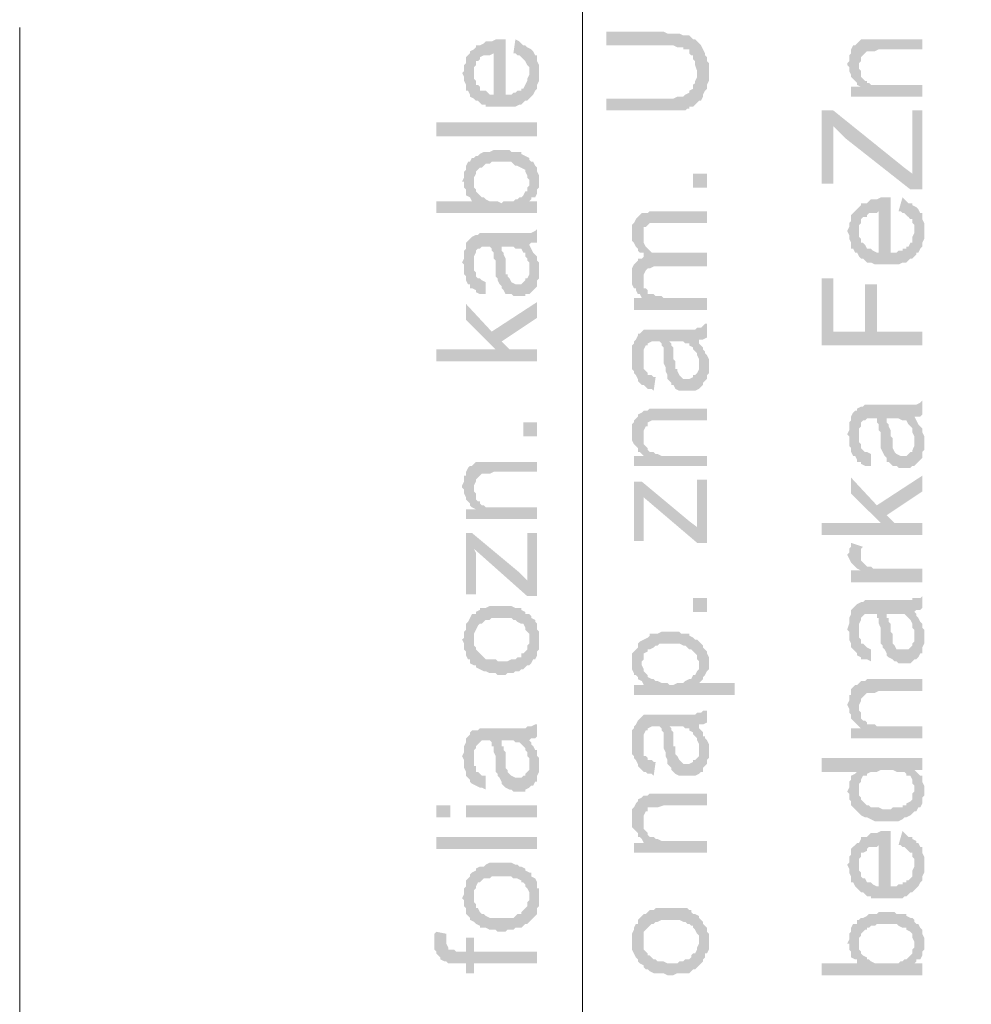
# Model space of a CAD drawing. Header units: inches. Extents: x -5286 to 1958, y -185 to 1019.
# Tile 51 of 62: x 1699 to 1753, y 260 to 316. Entities that reach past the tile are written whole.
import ezdxf

# ---------------------------------------------------------------- set-up
doc = ezdxf.new("R2010")
doc.units = ezdxf.units.IN
doc.header["$MEASUREMENT"] = 0
doc.layers.add('SCHEMAT', color=7, linetype='CONTINUOUS', lineweight=9)

msp = doc.modelspace()

# ---------------------------------------------------------------- hatches: boundary and pattern name
at = {"layer": 'SCHEMAT', "linetype": 'Continuous'}
for points in [[(1732.249, 315.039), (1732.249, 314.261), (1736.026, 314.261), (1736.249, 314.15), (1736.582, 314.15), (1736.582, 314.039), (1736.804, 314.039), (1736.915, 314.039), (1736.915, 313.928), (1736.915, 313.817), (1737.026, 313.706), (1737.137, 313.706), (1737.137, 313.483), (1737.249, 313.372), (1737.249, 313.15), (1737.36, 312.817), (1737.36, 311.039), (1737.471, 311.15), (1737.582, 311.15), (1737.693, 311.372), (1737.693, 311.483), (1737.804, 311.706), (1737.915, 311.817), (1737.915, 312.039), (1738.026, 312.261), (1738.026, 313.261), (1737.915, 313.372), (1737.915, 313.595), (1737.804, 313.706), (1737.804, 313.817), (1737.693, 314.039), (1737.582, 314.261), (1737.471, 314.372), (1737.36, 314.483), (1737.249, 314.595), (1737.137, 314.595), (1737.026, 314.706), (1736.915, 314.817), (1736.804, 314.817), (1736.582, 314.817), (1736.36, 314.928), (1735.693, 314.928), (1735.471, 315.039)], [(1724.137, 312.706), (1724.249, 312.483), (1724.249, 312.261), (1724.36, 312.039), (1724.36, 311.928), (1724.36, 311.706), (1724.471, 311.706), (1724.582, 311.483), (1724.582, 311.372), (1724.804, 311.261), (1724.804, 313.039), (1724.915, 313.15), (1724.915, 313.372), (1725.026, 313.372), (1725.137, 313.483), (1725.137, 313.595), (1725.36, 313.706), (1725.471, 313.706), (1725.582, 313.706), (1725.693, 313.706), (1725.915, 313.817), (1725.915, 311.483), (1726.026, 314.595), (1725.804, 314.483), (1725.471, 314.483), (1725.36, 314.372), (1725.137, 314.261), (1724.915, 314.261), (1724.915, 314.15), (1724.804, 314.039), (1724.582, 313.928), (1724.582, 313.817), (1724.471, 313.706), (1724.36, 313.595), (1724.36, 313.372), (1724.36, 313.261), (1724.249, 313.15), (1724.249, 312.817)], [(1724.804, 311.261), (1724.915, 311.15), (1725.026, 311.15), (1725.137, 311.039), (1725.249, 310.928), (1725.471, 310.928), (1725.471, 310.817), (1725.693, 310.817), (1727.026, 310.817), (1727.137, 310.817), (1727.36, 310.928), (1727.471, 310.928), (1727.582, 311.039), (1727.693, 311.15), (1727.804, 311.15), (1727.915, 311.261), (1727.915, 312.706), (1727.915, 312.595), (1727.804, 312.372), (1727.804, 312.261), (1727.693, 312.039), (1727.582, 311.817), (1727.471, 311.817), (1727.471, 311.706), (1727.249, 311.706), (1727.137, 311.595), (1727.026, 311.595), (1726.915, 311.483), (1726.582, 311.483), (1726.582, 314.595), (1726.36, 314.595), (1726.026, 314.595), (1725.915, 311.483), (1725.693, 311.483), (1725.582, 311.595), (1725.471, 311.706), (1725.36, 311.706), (1725.137, 311.706), (1725.137, 311.928), (1725.026, 312.039), (1724.915, 312.039), (1724.915, 312.261), (1724.804, 312.372), (1724.804, 312.706)], [(1727.026, 313.817), (1727.137, 313.817), (1727.249, 313.706), (1727.36, 313.706), (1727.471, 313.595), (1727.582, 313.483), (1727.693, 313.372), (1727.804, 313.15), (1727.915, 313.039), (1727.915, 311.261), (1728.026, 311.372), (1728.137, 311.483), (1728.249, 311.706), (1728.36, 311.817), (1728.36, 311.928), (1728.36, 312.039), (1728.471, 312.261), (1728.471, 313.15), (1728.36, 313.372), (1728.36, 313.483), (1728.36, 313.706), (1728.249, 313.706), (1728.137, 313.928), (1728.026, 314.039), (1727.804, 314.15), (1727.693, 314.261), (1727.582, 314.261), (1727.471, 314.372), (1727.36, 314.483), (1727.137, 314.595)], [(1745.804, 313.261), (1745.804, 313.15), (1745.915, 313.039), (1745.915, 312.817), (1746.026, 312.595), (1746.026, 312.483), (1746.137, 312.372), (1746.249, 312.261), (1746.36, 312.15), (1746.36, 312.039), (1746.471, 313.15), (1746.471, 313.261), (1746.582, 313.372), (1746.582, 313.595), (1746.693, 313.706), (1746.804, 313.817), (1746.915, 313.928), (1747.36, 313.928), (1747.582, 314.039), (1750.026, 314.039), (1750.026, 314.595), (1747.471, 314.595), (1746.915, 314.595), (1746.804, 314.595), (1746.582, 314.595), (1746.471, 314.483), (1746.36, 314.372), (1746.249, 314.261), (1746.137, 314.261), (1746.026, 314.039), (1746.026, 313.928), (1746.026, 313.817), (1745.915, 313.706), (1745.915, 313.372)], [(1746.36, 312.039), (1746.582, 311.928), (1746.582, 312.817), (1746.471, 312.928), (1746.471, 313.15)], [(1732.249, 311.261), (1732.249, 310.595), (1736.249, 310.595), (1736.36, 310.595), (1736.693, 310.595), (1736.804, 310.706), (1736.915, 310.706), (1736.915, 310.817), (1737.137, 310.817), (1737.36, 311.039), (1737.36, 312.706), (1737.36, 312.483), (1737.249, 312.261), (1737.249, 312.15), (1737.137, 312.039), (1737.137, 311.928), (1737.137, 311.817), (1736.915, 311.706), (1736.915, 311.595), (1736.693, 311.483), (1736.582, 311.372), (1736.471, 311.372), (1736.249, 311.372), (1736.026, 311.261), (1735.471, 311.261)], [(1746.026, 311.928), (1746.026, 311.372), (1750.026, 311.372), (1750.026, 312.039), (1747.471, 312.039), (1747.36, 312.039), (1747.137, 312.039), (1747.026, 312.15), (1746.915, 312.15), (1746.915, 312.261), (1746.804, 312.261), (1746.693, 312.372), (1746.582, 312.483), (1746.582, 312.595), (1746.582, 311.928)], [(1744.36, 310.595), (1744.36, 306.483), (1745.026, 306.483), (1745.026, 309.706), (1745.137, 309.595), (1745.249, 309.483), (1745.36, 309.372), (1745.471, 309.261), (1745.582, 309.15), (1745.693, 309.039), (1749.36, 306.15), (1750.026, 306.15), (1750.026, 310.595), (1749.471, 310.595), (1749.471, 307.039), (1749.026, 307.372), (1745.026, 310.595)], [(1728.36, 309.928), (1722.693, 309.928), (1722.693, 309.15), (1728.36, 309.15)], [(1724.137, 306.595), (1724.249, 306.595), (1724.249, 306.261), (1724.36, 306.15), (1724.36, 306.039), (1724.36, 305.817), (1724.582, 305.706), (1724.693, 305.483), (1724.804, 306.595), (1724.804, 306.817), (1724.915, 307.039), (1724.915, 307.15), (1725.026, 307.261), (1725.137, 307.372), (1725.249, 307.372), (1725.36, 307.483), (1725.471, 307.595), (1725.693, 307.595), (1725.804, 307.706), (1726.36, 307.706), (1726.915, 307.706), (1727.026, 307.595), (1727.137, 307.483), (1727.249, 307.483), (1727.471, 307.372), (1727.693, 307.261), (1727.693, 307.15), (1727.804, 306.928), (1727.804, 306.817), (1727.915, 306.706), (1727.915, 306.595), (1728.026, 305.595), (1728.026, 305.706), (1728.249, 305.706), (1728.36, 305.928), (1728.36, 306.039), (1728.36, 306.15), (1728.471, 306.261), (1728.471, 306.928), (1728.36, 307.15), (1728.36, 307.261), (1728.36, 307.372), (1728.249, 307.483), (1728.137, 307.706), (1728.026, 307.706), (1727.915, 307.817), (1727.915, 307.928), (1727.693, 308.039), (1727.471, 308.15), (1727.471, 308.261), (1727.249, 308.261), (1727.137, 308.261), (1726.915, 308.261), (1726.804, 308.372), (1725.915, 308.372), (1725.693, 308.261), (1725.582, 308.261), (1725.471, 308.261), (1725.36, 308.261), (1725.137, 308.15), (1725.026, 308.039), (1724.915, 308.039), (1724.804, 307.928), (1724.693, 307.928), (1724.582, 307.706), (1724.471, 307.706), (1724.36, 307.483), (1724.36, 307.372), (1724.36, 307.261), (1724.249, 307.15), (1724.249, 306.817)], [(1737.915, 307.039), (1737.137, 307.039), (1737.137, 306.261), (1737.915, 306.261)], [(1722.693, 305.483), (1722.693, 304.817), (1728.36, 304.817), (1728.36, 305.483), (1727.915, 305.483), (1727.804, 306.261), (1727.804, 306.039), (1727.693, 306.039), (1727.582, 305.817), (1727.471, 305.706), (1727.36, 305.706), (1727.249, 305.595), (1727.137, 305.595), (1727.026, 305.483), (1726.471, 305.483), (1726.36, 305.372), (1726.137, 305.483), (1725.693, 305.483), (1725.471, 305.595), (1725.36, 305.706), (1725.249, 305.706), (1725.137, 305.817), (1725.026, 305.928), (1724.915, 306.039), (1724.915, 306.15), (1724.804, 306.261), (1724.804, 306.595), (1724.693, 305.483)], [(1727.804, 306.261), (1727.915, 305.483), (1728.026, 305.595), (1727.915, 306.595), (1727.915, 306.372)], [(1745.804, 303.817), (1745.915, 303.595), (1745.915, 303.372), (1746.026, 303.15), (1746.026, 303.039), (1746.026, 302.817), (1746.137, 302.817), (1746.249, 302.595), (1746.36, 302.595), (1746.471, 302.372), (1746.471, 304.15), (1746.582, 304.261), (1746.582, 304.483), (1746.693, 304.595), (1746.915, 304.595), (1746.915, 304.706), (1747.026, 304.817), (1747.137, 304.817), (1747.249, 304.817), (1747.471, 304.817), (1747.582, 304.928), (1747.582, 302.595), (1747.693, 305.706), (1747.471, 305.595), (1747.137, 305.595), (1747.026, 305.483), (1746.915, 305.372), (1746.804, 305.372), (1746.582, 305.372), (1746.582, 305.261), (1746.471, 305.15), (1746.36, 305.039), (1746.249, 304.928), (1746.137, 304.817), (1746.026, 304.706), (1746.026, 304.595), (1746.026, 304.372), (1745.915, 304.261), (1745.915, 304.039)], [(1746.471, 302.372), (1746.582, 302.261), (1746.693, 302.261), (1746.804, 302.15), (1746.915, 302.039), (1747.137, 302.039), (1747.36, 301.928), (1748.693, 301.928), (1748.915, 302.039), (1749.026, 302.039), (1749.137, 302.039), (1749.249, 302.15), (1749.36, 302.261), (1749.471, 302.261), (1749.582, 302.372), (1749.582, 303.817), (1749.582, 303.706), (1749.471, 303.483), (1749.471, 303.372), (1749.471, 303.15), (1749.36, 303.15), (1749.249, 302.928), (1749.137, 302.928), (1749.137, 302.817), (1748.915, 302.817), (1748.915, 302.706), (1748.693, 302.706), (1748.582, 302.595), (1748.249, 302.595), (1748.249, 305.706), (1748.026, 305.706), (1747.693, 305.706), (1747.582, 302.595), (1747.471, 302.595), (1747.249, 302.706), (1747.137, 302.817), (1747.026, 302.817), (1746.915, 302.817), (1746.804, 303.039), (1746.693, 303.15), (1746.582, 303.15), (1746.582, 303.372), (1746.471, 303.483), (1746.471, 303.817)], [(1748.693, 304.928), (1748.804, 304.928), (1748.915, 304.817), (1749.026, 304.817), (1749.137, 304.706), (1749.249, 304.595), (1749.36, 304.483), (1749.471, 304.483), (1749.471, 304.261), (1749.582, 304.15), (1749.582, 302.372), (1749.693, 302.483), (1749.693, 302.595), (1749.804, 302.595), (1749.915, 302.817), (1750.026, 302.928), (1750.026, 303.039), (1750.026, 303.15), (1750.137, 303.372), (1750.137, 304.261), (1750.026, 304.483), (1750.026, 304.595), (1750.026, 304.817), (1749.915, 304.817), (1749.804, 305.039), (1749.693, 305.15), (1749.471, 305.261), (1749.471, 305.372), (1749.249, 305.372), (1749.137, 305.483), (1749.026, 305.595), (1748.915, 305.706)], [(1733.693, 303.706), (1733.693, 303.483), (1733.693, 303.261), (1733.804, 303.15), (1733.915, 302.928), (1734.026, 302.817), (1734.026, 302.706), (1734.137, 302.595), (1734.36, 302.595), (1734.36, 303.706), (1734.36, 303.817), (1734.36, 304.039), (1734.471, 304.039), (1734.582, 304.15), (1734.693, 304.261), (1737.915, 304.261), (1737.915, 304.928), (1734.693, 304.928), (1734.582, 304.817), (1734.36, 304.817), (1734.249, 304.817), (1734.137, 304.706), (1734.026, 304.595), (1733.915, 304.483), (1733.804, 304.261), (1733.693, 304.15), (1733.693, 303.817)], [(1724.137, 302.039), (1724.249, 301.928), (1724.249, 301.372), (1724.36, 301.261), (1724.36, 301.15), (1724.36, 301.039), (1724.471, 300.817), (1724.582, 300.817), (1724.582, 300.595), (1724.693, 300.595), (1724.804, 302.039), (1724.804, 302.372), (1724.915, 302.595), (1724.915, 302.706), (1725.026, 302.817), (1725.137, 302.817), (1725.249, 302.928), (1725.582, 302.928), (1725.693, 302.928), (1725.804, 302.817), (1725.804, 302.706), (1725.915, 302.595), (1725.915, 302.261), (1726.026, 302.15), (1726.026, 301.706), (1726.026, 301.483), (1726.026, 301.261), (1726.137, 301.15), (1726.137, 301.039), (1726.249, 300.817), (1726.36, 300.706), (1726.36, 302.928), (1727.026, 302.928), (1727.137, 302.817), (1727.36, 302.817), (1727.471, 302.817), (1727.582, 302.595), (1727.693, 302.595), (1727.693, 302.372), (1727.804, 302.261), (1727.804, 302.15), (1727.915, 303.039), (1728.026, 303.15), (1728.249, 303.15), (1728.36, 303.15), (1728.36, 303.928), (1728.249, 303.817), (1728.026, 303.706), (1727.804, 303.706), (1727.693, 303.706), (1725.693, 303.706), (1725.137, 303.706), (1725.026, 303.595), (1724.915, 303.595), (1724.693, 303.483), (1724.582, 303.372), (1724.471, 303.261), (1724.36, 303.15), (1724.36, 302.928), (1724.36, 302.817), (1724.249, 302.706), (1724.249, 302.261)], [(1734.36, 302.595), (1734.36, 302.372), (1734.471, 301.595), (1734.582, 301.706), (1734.693, 301.706), (1734.915, 301.817), (1737.915, 301.817), (1737.915, 302.595), (1735.137, 302.595), (1734.915, 302.595), (1734.804, 302.595), (1734.693, 302.706), (1734.582, 302.817), (1734.471, 302.928), (1734.36, 303.15), (1734.36, 303.372), (1734.36, 303.483)], [(1726.36, 300.706), (1726.36, 300.595), (1726.471, 300.483), (1726.582, 300.261), (1726.804, 300.261), (1726.915, 300.261), (1727.026, 300.15), (1727.693, 300.15), (1727.693, 300.261), (1727.915, 300.261), (1728.026, 300.372), (1728.137, 300.483), (1728.249, 300.595), (1728.36, 300.706), (1728.36, 300.817), (1728.36, 301.039), (1728.471, 301.15), (1728.471, 302.039), (1728.36, 302.15), (1728.36, 302.261), (1728.36, 302.372), (1728.249, 302.483), (1728.137, 302.595), (1728.026, 302.817), (1727.915, 301.706), (1727.915, 301.372), (1727.804, 301.15), (1727.693, 301.15), (1727.693, 301.039), (1727.582, 300.928), (1727.471, 300.817), (1727.249, 300.817), (1727.137, 300.817), (1726.915, 300.928), (1726.804, 301.15), (1726.693, 301.261), (1726.693, 301.372), (1726.582, 301.372), (1726.582, 301.817), (1726.582, 301.928), (1726.582, 302.261), (1726.471, 302.483), (1726.471, 302.595), (1726.36, 302.706), (1726.36, 302.817), (1726.36, 302.928)], [(1727.804, 302.15), (1727.915, 302.039), (1727.915, 301.706), (1728.026, 302.817), (1727.915, 303.039)], [(1724.693, 300.595), (1724.915, 300.483), (1724.915, 300.372), (1725.137, 300.261), (1725.249, 300.261), (1725.471, 300.261), (1725.471, 300.928), (1725.249, 301.039), (1725.137, 301.15), (1725.026, 301.15), (1724.915, 301.261), (1724.915, 301.372), (1724.915, 301.483), (1724.804, 301.595), (1724.804, 302.039)], [(1733.693, 301.261), (1733.693, 301.15), (1733.693, 300.817), (1733.804, 300.595), (1733.915, 300.595), (1733.915, 300.483), (1734.026, 300.261), (1734.137, 300.261), (1734.249, 300.039), (1734.36, 301.15), (1734.36, 301.261), (1734.36, 301.372), (1734.471, 301.595), (1734.36, 302.372), (1734.249, 302.261), (1734.026, 302.261), (1734.026, 302.15), (1733.915, 302.039), (1733.804, 301.928), (1733.693, 301.706), (1733.693, 301.372)], [(1734.249, 300.039), (1734.36, 300.039), (1734.36, 300.817), (1734.36, 300.928), (1734.36, 301.15)], [(1744.36, 301.15), (1744.36, 297.372), (1750.026, 297.372), (1750.026, 298.15), (1747.471, 298.15), (1747.471, 300.817), (1746.804, 300.817), (1746.804, 298.15), (1745.026, 298.15), (1745.026, 301.15)], [(1733.804, 300.039), (1733.804, 299.372), (1737.915, 299.372), (1737.915, 300.039), (1735.471, 300.039), (1735.36, 300.15), (1735.026, 300.15), (1734.915, 300.261), (1734.804, 300.261), (1734.582, 300.261), (1734.582, 300.483), (1734.471, 300.595), (1734.36, 300.595), (1734.36, 300.039)], [(1724.36, 299.706), (1724.36, 298.817), (1726.026, 297.15), (1726.36, 297.595), (1728.36, 298.928), (1728.36, 299.817), (1725.804, 298.15)], [(1733.693, 296.706), (1733.693, 296.595), (1733.693, 296.039), (1733.804, 295.928), (1733.804, 295.817), (1733.915, 295.706), (1734.026, 295.483), (1734.026, 295.372), (1734.137, 295.261), (1734.249, 295.15), (1734.36, 296.595), (1734.36, 297.039), (1734.36, 297.15), (1734.471, 297.372), (1734.582, 297.372), (1734.582, 297.483), (1734.804, 297.595), (1735.137, 297.595), (1735.249, 297.595), (1735.36, 297.483), (1735.36, 297.372), (1735.471, 297.261), (1735.471, 296.928), (1735.471, 296.817), (1735.471, 296.372), (1735.582, 296.15), (1735.582, 295.928), (1735.693, 295.706), (1735.693, 295.483), (1735.804, 295.372), (1735.804, 297.595), (1736.582, 297.595), (1736.693, 297.483), (1736.915, 297.483), (1736.915, 297.372), (1737.137, 297.261), (1737.137, 297.15), (1737.249, 297.039), (1737.36, 296.928), (1737.36, 296.817), (1737.471, 297.706), (1737.582, 297.706), (1737.693, 297.706), (1737.915, 297.817), (1737.915, 298.595), (1737.804, 298.595), (1737.693, 298.483), (1737.582, 298.372), (1737.36, 298.372), (1737.249, 298.261), (1735.249, 298.261), (1734.582, 298.261), (1734.36, 298.261), (1734.249, 298.15), (1734.137, 298.039), (1734.026, 298.039), (1734.026, 297.928), (1733.915, 297.706), (1733.804, 297.595), (1733.804, 297.483), (1733.693, 297.372), (1733.693, 296.928)], [(1722.693, 297.15), (1722.693, 296.483), (1728.36, 296.483), (1728.36, 297.15), (1726.804, 297.15), (1726.36, 297.595), (1726.026, 297.15)], [(1735.804, 295.372), (1735.915, 295.261), (1735.915, 295.15), (1736.026, 295.15), (1736.137, 294.928), (1736.36, 294.817), (1736.582, 294.817), (1737.137, 294.817), (1737.249, 294.817), (1737.471, 294.928), (1737.582, 295.039), (1737.693, 295.15), (1737.693, 295.261), (1737.804, 295.372), (1737.915, 295.483), (1737.915, 295.706), (1738.026, 295.817), (1738.026, 296.595), (1737.915, 296.817), (1737.804, 296.928), (1737.804, 297.039), (1737.693, 297.15), (1737.693, 297.261), (1737.582, 297.372), (1737.471, 297.483), (1737.471, 296.261), (1737.471, 296.039), (1737.36, 295.817), (1737.249, 295.706), (1737.137, 295.706), (1737.137, 295.595), (1736.915, 295.483), (1736.804, 295.483), (1736.582, 295.483), (1736.471, 295.595), (1736.36, 295.706), (1736.249, 295.928), (1736.249, 296.039), (1736.137, 296.039), (1736.137, 296.483), (1736.026, 296.595), (1736.026, 296.928), (1736.026, 297.15), (1736.026, 297.261), (1735.915, 297.372), (1735.915, 297.483), (1735.804, 297.595)], [(1737.36, 296.817), (1737.471, 296.595), (1737.471, 296.261), (1737.471, 297.483), (1737.471, 297.706)], [(1734.249, 295.15), (1734.36, 295.15), (1734.471, 295.039), (1734.582, 294.928), (1734.804, 294.928), (1734.915, 294.817), (1735.026, 295.595), (1734.915, 295.595), (1734.804, 295.706), (1734.582, 295.706), (1734.582, 295.817), (1734.471, 295.928), (1734.36, 296.039), (1734.36, 296.15), (1734.36, 296.261), (1734.36, 296.595)], [(1733.693, 292.483), (1733.693, 292.372), (1733.693, 292.261), (1733.693, 292.039), (1733.804, 291.817), (1733.915, 291.706), (1734.026, 291.595), (1734.026, 291.372), (1734.137, 291.372), (1734.249, 291.261), (1734.36, 292.261), (1734.36, 292.483), (1734.36, 292.595), (1734.471, 292.817), (1734.582, 292.817), (1734.582, 293.039), (1734.804, 293.15), (1735.137, 293.15), (1735.471, 293.15), (1737.915, 293.15), (1737.915, 293.817), (1735.36, 293.817), (1734.693, 293.817), (1734.582, 293.706), (1734.471, 293.706), (1734.36, 293.706), (1734.249, 293.595), (1734.026, 293.483), (1734.026, 293.372), (1733.915, 293.261), (1733.804, 293.15), (1733.804, 293.039), (1733.693, 292.928), (1733.693, 292.595)], [(1745.804, 292.372), (1745.915, 292.261), (1745.915, 291.706), (1746.026, 291.595), (1746.026, 291.483), (1746.026, 291.372), (1746.137, 291.15), (1746.249, 291.15), (1746.36, 290.928), (1746.36, 290.817), (1746.471, 292.261), (1746.471, 292.706), (1746.582, 292.817), (1746.582, 293.039), (1746.693, 293.15), (1746.804, 293.15), (1746.915, 293.261), (1747.249, 293.261), (1747.471, 293.261), (1747.471, 293.15), (1747.471, 293.039), (1747.582, 292.928), (1747.582, 292.595), (1747.693, 292.483), (1747.693, 292.039), (1747.693, 291.817), (1747.693, 291.595), (1747.804, 291.372), (1747.915, 291.15), (1748.026, 291.039), (1748.026, 293.261), (1748.693, 293.261), (1748.915, 293.15), (1749.026, 293.15), (1749.137, 293.15), (1749.249, 292.928), (1749.36, 292.817), (1749.471, 292.706), (1749.471, 292.595), (1749.471, 292.483), (1749.582, 293.372), (1749.693, 293.372), (1749.915, 293.372), (1750.026, 293.483), (1750.026, 294.261), (1749.915, 294.15), (1749.693, 294.039), (1749.471, 294.039), (1747.471, 294.039), (1746.804, 294.039), (1746.693, 293.928), (1746.582, 293.928), (1746.36, 293.817), (1746.36, 293.706), (1746.249, 293.706), (1746.137, 293.595), (1746.026, 293.372), (1746.026, 293.261), (1746.026, 293.15), (1745.915, 293.039), (1745.915, 292.595)], [(1748.026, 291.039), (1748.026, 290.928), (1748.026, 290.817), (1748.137, 290.817), (1748.36, 290.595), (1748.471, 290.595), (1748.582, 290.595), (1748.693, 290.483), (1749.36, 290.483), (1749.471, 290.595), (1749.582, 290.595), (1749.693, 290.706), (1749.804, 290.817), (1749.915, 290.928), (1750.026, 291.039), (1750.026, 291.15), (1750.026, 291.372), (1750.137, 291.483), (1750.137, 292.261), (1750.026, 292.483), (1750.026, 292.595), (1750.026, 292.706), (1749.915, 292.817), (1749.804, 292.928), (1749.693, 293.15), (1749.582, 292.039), (1749.582, 291.706), (1749.471, 291.483), (1749.471, 291.372), (1749.36, 291.372), (1749.249, 291.261), (1749.137, 291.15), (1748.915, 291.15), (1748.804, 291.15), (1748.582, 291.261), (1748.471, 291.372), (1748.36, 291.595), (1748.36, 291.706), (1748.36, 292.15), (1748.249, 292.261), (1748.249, 292.595), (1748.137, 292.817), (1748.137, 292.928), (1748.026, 293.039), (1748.026, 293.15), (1748.026, 293.261)], [(1749.471, 292.483), (1749.582, 292.261), (1749.582, 292.039), (1749.693, 293.15), (1749.582, 293.372)], [(1728.36, 293.039), (1727.582, 293.039), (1727.582, 292.261), (1728.36, 292.261)], [(1734.249, 291.261), (1734.36, 291.15), (1734.36, 292.039), (1734.36, 292.15), (1734.36, 292.261)], [(1746.36, 290.817), (1746.582, 290.817), (1746.582, 290.706), (1746.804, 290.595), (1746.915, 290.595), (1747.137, 290.595), (1747.137, 291.261), (1746.915, 291.372), (1746.804, 291.372), (1746.693, 291.483), (1746.582, 291.595), (1746.582, 291.706), (1746.582, 291.817), (1746.471, 291.928), (1746.471, 292.261)], [(1733.804, 291.15), (1733.804, 290.595), (1737.915, 290.595), (1737.915, 291.15), (1735.36, 291.15), (1735.137, 291.261), (1735.026, 291.261), (1734.915, 291.372), (1734.804, 291.372), (1734.693, 291.372), (1734.582, 291.483), (1734.582, 291.595), (1734.471, 291.706), (1734.36, 291.817), (1734.36, 291.15)], [(1724.137, 289.483), (1724.137, 289.372), (1724.249, 289.261), (1724.249, 289.039), (1724.36, 288.817), (1724.36, 288.706), (1724.471, 288.595), (1724.582, 288.483), (1724.582, 288.372), (1724.693, 288.261), (1724.804, 289.372), (1724.804, 289.483), (1724.915, 289.706), (1724.915, 289.817), (1725.026, 289.928), (1725.137, 290.039), (1725.249, 290.15), (1725.693, 290.15), (1725.915, 290.261), (1728.36, 290.261), (1728.36, 290.817), (1725.804, 290.817), (1725.137, 290.817), (1724.915, 290.817), (1724.804, 290.706), (1724.693, 290.595), (1724.582, 290.595), (1724.471, 290.483), (1724.36, 290.261), (1724.36, 290.15), (1724.36, 290.039), (1724.249, 290.039), (1724.249, 289.706)], [(1746.026, 289.928), (1746.026, 289.039), (1747.693, 287.372), (1748.026, 287.817), (1750.026, 289.15), (1750.026, 290.039), (1747.471, 288.372)], [(1724.693, 288.261), (1724.915, 288.15), (1724.915, 289.039), (1724.804, 289.15), (1724.804, 289.372)], [(1733.804, 289.706), (1733.804, 286.372), (1734.36, 286.372), (1734.36, 288.595), (1734.36, 288.817), (1734.249, 289.706)], [(1734.249, 289.706), (1734.36, 288.817), (1737.36, 286.261), (1737.915, 286.261), (1737.36, 287.15), (1736.915, 287.483)], [(1737.36, 289.817), (1737.36, 287.15), (1737.915, 286.261), (1737.915, 289.817)], [(1724.36, 288.15), (1724.36, 287.595), (1728.36, 287.595), (1728.36, 288.261), (1725.804, 288.261), (1725.693, 288.261), (1725.471, 288.261), (1725.36, 288.372), (1725.249, 288.372), (1725.137, 288.483), (1725.137, 288.595), (1725.026, 288.595), (1724.915, 288.706), (1724.915, 288.817), (1724.915, 288.15)], [(1744.36, 287.372), (1744.36, 286.706), (1750.026, 286.706), (1750.026, 287.372), (1748.471, 287.372), (1748.026, 287.817), (1747.693, 287.372)], [(1724.36, 286.817), (1724.36, 283.372), (1724.915, 283.372), (1724.915, 285.706), (1724.804, 285.928), (1724.693, 286.817)], [(1724.693, 286.817), (1724.804, 285.928), (1727.804, 283.261), (1728.36, 283.261), (1727.804, 284.15), (1727.36, 284.595)], [(1727.804, 286.817), (1727.804, 284.15), (1728.36, 283.261), (1728.36, 286.817)], [(1745.804, 285.595), (1745.915, 285.372), (1746.026, 285.15), (1746.137, 285.039), (1746.249, 284.928), (1746.36, 284.817), (1746.582, 284.706), (1746.582, 285.595), (1746.582, 285.706), (1746.582, 285.928), (1746.693, 286.039), (1746.026, 286.261), (1746.026, 286.039), (1745.915, 285.928), (1745.915, 285.706)], [(1746.026, 284.706), (1746.026, 284.039), (1750.026, 284.039), (1750.026, 284.817), (1747.915, 284.817), (1747.582, 284.817), (1747.471, 284.817), (1747.249, 284.817), (1747.137, 284.928), (1746.915, 284.928), (1746.804, 285.039), (1746.693, 285.15), (1746.582, 285.261), (1746.582, 285.372), (1746.582, 285.595), (1746.582, 284.706)], [(1745.804, 281.372), (1745.915, 281.261), (1745.915, 280.817), (1746.026, 280.595), (1746.026, 280.372), (1746.137, 280.261), (1746.249, 280.15), (1746.36, 280.039), (1746.36, 279.928), (1746.471, 281.372), (1746.471, 281.706), (1746.582, 281.928), (1746.582, 282.039), (1746.693, 282.15), (1746.804, 282.261), (1746.915, 282.261), (1747.249, 282.261), (1747.471, 282.261), (1747.471, 282.039), (1747.582, 282.039), (1747.582, 281.706), (1747.693, 281.483), (1747.693, 281.15), (1747.693, 280.817), (1747.693, 280.595), (1747.804, 280.483), (1747.804, 280.372), (1747.915, 280.261), (1748.026, 280.039), (1748.026, 282.261), (1748.693, 282.261), (1748.915, 282.261), (1749.026, 282.261), (1749.137, 282.15), (1749.249, 282.039), (1749.36, 281.928), (1749.471, 281.706), (1749.471, 281.483), (1749.582, 282.372), (1749.693, 282.483), (1749.915, 282.483), (1750.026, 282.595), (1750.026, 283.261), (1749.915, 283.15), (1749.693, 283.15), (1749.471, 283.15), (1749.471, 283.039), (1747.471, 283.039), (1746.804, 283.039), (1746.693, 282.928), (1746.582, 282.928), (1746.36, 282.817), (1746.249, 282.706), (1746.137, 282.595), (1746.026, 282.483), (1746.026, 282.261), (1745.915, 282.039), (1745.915, 281.706)], [(1724.137, 280.817), (1724.249, 280.595), (1724.249, 280.261), (1724.36, 280.15), (1724.36, 280.039), (1724.36, 279.928), (1724.471, 279.706), (1724.582, 279.706), (1724.582, 279.483), (1724.804, 279.372), (1724.804, 281.15), (1724.915, 281.372), (1725.026, 281.595), (1725.137, 281.706), (1725.249, 281.706), (1725.36, 281.817), (1725.471, 281.928), (1725.693, 281.928), (1725.804, 282.039), (1726.915, 282.039), (1727.026, 281.928), (1727.137, 281.928), (1727.249, 281.817), (1727.471, 281.706), (1727.582, 281.706), (1727.693, 281.483), (1727.693, 281.372), (1727.804, 281.261), (1727.915, 281.15), (1727.915, 279.372), (1728.026, 279.483), (1728.137, 279.706), (1728.249, 279.706), (1728.36, 279.928), (1728.36, 280.039), (1728.36, 280.15), (1728.471, 280.261), (1728.471, 281.261), (1728.36, 281.372), (1728.36, 281.483), (1728.36, 281.706), (1728.249, 281.817), (1728.249, 281.928), (1728.026, 282.039), (1728.026, 282.15), (1727.915, 282.261), (1727.693, 282.261), (1727.693, 282.372), (1727.471, 282.483), (1727.471, 282.595), (1727.36, 282.595), (1727.249, 282.595), (1727.137, 282.595), (1726.915, 282.706), (1725.693, 282.706), (1725.471, 282.595), (1725.36, 282.595), (1725.137, 282.595), (1725.137, 282.483), (1724.915, 282.372), (1724.915, 282.261), (1724.693, 282.261), (1724.582, 282.039), (1724.471, 281.817), (1724.36, 281.706), (1724.36, 281.595), (1724.36, 281.372), (1724.249, 281.261), (1724.249, 280.928)], [(1737.915, 283.15), (1737.137, 283.15), (1737.137, 282.372), (1737.915, 282.372)], [(1748.026, 280.039), (1748.026, 279.928), (1748.137, 279.817), (1748.36, 279.706), (1748.471, 279.595), (1748.582, 279.595), (1748.693, 279.483), (1749.36, 279.483), (1749.471, 279.595), (1749.582, 279.706), (1749.693, 279.706), (1749.804, 279.817), (1749.915, 280.039), (1750.026, 280.039), (1750.026, 280.261), (1750.026, 280.372), (1750.137, 280.595), (1750.137, 281.372), (1750.026, 281.483), (1750.026, 281.706), (1749.915, 281.817), (1749.804, 282.039), (1749.693, 282.15), (1749.693, 282.261), (1749.582, 281.039), (1749.582, 280.706), (1749.471, 280.595), (1749.471, 280.483), (1749.36, 280.372), (1749.249, 280.261), (1749.137, 280.261), (1748.915, 280.261), (1748.804, 280.261), (1748.582, 280.261), (1748.471, 280.483), (1748.36, 280.595), (1748.36, 280.706), (1748.36, 280.817), (1748.36, 281.15), (1748.249, 281.261), (1748.249, 281.706), (1748.137, 281.817), (1748.137, 282.039), (1748.026, 282.039), (1748.026, 282.261)], [(1749.471, 281.483), (1749.582, 281.372), (1749.582, 281.039), (1749.693, 282.261), (1749.582, 282.372)], [(1733.693, 279.483), (1733.693, 279.372), (1733.693, 279.15), (1733.804, 278.928), (1733.804, 278.817), (1733.915, 278.817), (1734.026, 278.706), (1734.026, 278.595), (1734.249, 278.483), (1734.249, 279.595), (1734.36, 279.706), (1734.36, 279.928), (1734.36, 280.039), (1734.582, 280.15), (1734.582, 280.261), (1734.693, 280.261), (1734.915, 280.372), (1735.026, 280.483), (1735.137, 280.483), (1735.249, 280.595), (1736.36, 280.595), (1736.582, 280.483), (1736.693, 280.483), (1736.804, 280.372), (1736.915, 280.261), (1737.026, 280.261), (1737.137, 280.15), (1737.249, 280.039), (1737.36, 279.928), (1737.36, 279.706), (1737.471, 279.595), (1737.471, 279.372), (1737.471, 280.706), (1737.36, 280.817), (1737.249, 280.817), (1737.137, 280.928), (1736.915, 281.039), (1736.915, 281.15), (1736.804, 281.15), (1736.582, 281.15), (1736.471, 281.15), (1736.36, 281.261), (1735.804, 281.261), (1735.36, 281.261), (1735.137, 281.15), (1735.026, 281.15), (1734.915, 281.15), (1734.693, 281.15), (1734.693, 281.039), (1734.582, 280.928), (1734.36, 280.817), (1734.137, 280.706), (1734.026, 280.595), (1734.026, 280.483), (1734.026, 280.372), (1733.915, 280.261), (1733.804, 280.15), (1733.693, 280.039), (1733.693, 279.706)], [(1746.36, 279.928), (1746.582, 279.817), (1746.582, 279.706), (1746.804, 279.706), (1746.915, 279.706), (1747.137, 279.595), (1747.137, 280.261), (1746.915, 280.372), (1746.804, 280.483), (1746.693, 280.595), (1746.582, 280.595), (1746.582, 280.706), (1746.582, 280.817), (1746.471, 280.928), (1746.471, 281.372)], [(1724.804, 279.372), (1724.915, 279.372), (1724.915, 279.261), (1725.137, 279.15), (1725.36, 279.039), (1725.471, 279.039), (1725.693, 278.928), (1726.026, 278.928), (1726.137, 278.817), (1726.582, 278.817), (1726.693, 278.928), (1727.026, 278.928), (1727.137, 279.039), (1727.36, 279.039), (1727.471, 279.15), (1727.582, 279.15), (1727.693, 279.261), (1727.804, 279.372), (1727.915, 279.372), (1727.915, 280.817), (1727.915, 280.595), (1727.804, 280.483), (1727.804, 280.261), (1727.693, 280.15), (1727.582, 280.039), (1727.471, 280.039), (1727.471, 279.928), (1727.471, 279.817), (1727.249, 279.817), (1727.137, 279.706), (1727.026, 279.706), (1726.915, 279.706), (1726.693, 279.595), (1726.36, 279.595), (1726.137, 279.595), (1726.026, 279.706), (1725.693, 279.706), (1725.471, 279.706), (1725.36, 279.817), (1725.249, 279.928), (1725.137, 280.039), (1725.026, 280.15), (1724.915, 280.261), (1724.915, 280.372), (1724.804, 280.483), (1724.804, 280.817)], [(1733.804, 278.261), (1733.804, 277.706), (1739.471, 277.706), (1739.471, 278.372), (1737.471, 278.372), (1737.471, 280.706), (1737.471, 279.372), (1737.471, 279.15), (1737.36, 279.039), (1737.249, 278.817), (1737.137, 278.817), (1737.026, 278.595), (1736.915, 278.595), (1736.693, 278.483), (1736.582, 278.372), (1736.249, 278.372), (1736.026, 278.261), (1735.804, 278.261), (1735.693, 278.372), (1735.36, 278.372), (1735.137, 278.483), (1735.026, 278.483), (1734.915, 278.595), (1734.804, 278.595), (1734.582, 278.706), (1734.582, 278.817), (1734.471, 278.928), (1734.36, 279.039), (1734.36, 278.261)], [(1737.471, 280.706), (1737.471, 278.372), (1737.582, 278.483), (1737.693, 278.595), (1737.693, 278.706), (1737.804, 278.817), (1737.915, 279.039), (1738.026, 279.15), (1738.026, 279.817), (1737.915, 280.039), (1737.915, 280.15), (1737.804, 280.261), (1737.693, 280.372), (1737.693, 280.483), (1737.582, 280.595)], [(1734.249, 278.483), (1734.36, 278.261), (1734.36, 279.039), (1734.36, 279.15), (1734.249, 279.372), (1734.249, 279.483)], [(1745.804, 277.15), (1745.915, 276.928), (1745.915, 276.706), (1746.026, 276.595), (1746.026, 276.372), (1746.137, 276.261), (1746.249, 276.15), (1746.36, 276.039), (1746.471, 277.039), (1746.471, 277.15), (1746.582, 277.372), (1746.582, 277.483), (1746.693, 277.595), (1746.804, 277.706), (1746.915, 277.817), (1747.36, 277.817), (1747.582, 277.928), (1750.026, 277.928), (1750.026, 278.595), (1747.471, 278.595), (1746.915, 278.595), (1746.804, 278.483), (1746.582, 278.483), (1746.471, 278.372), (1746.36, 278.261), (1746.249, 278.261), (1746.137, 278.15), (1746.026, 278.039), (1746.026, 277.817), (1746.026, 277.706), (1745.915, 277.706), (1745.915, 277.372)], [(1733.693, 275.039), (1733.693, 274.817), (1733.693, 274.372), (1733.804, 274.261), (1733.804, 274.15), (1733.915, 274.039), (1734.026, 273.817), (1734.026, 273.706), (1734.137, 273.595), (1734.249, 273.483), (1734.36, 274.928), (1734.36, 275.372), (1734.36, 275.483), (1734.471, 275.706), (1734.582, 275.706), (1734.582, 275.817), (1734.804, 275.928), (1735.137, 275.928), (1735.249, 275.928), (1735.36, 275.817), (1735.36, 275.706), (1735.471, 275.595), (1735.471, 275.261), (1735.471, 275.15), (1735.471, 274.706), (1735.582, 274.483), (1735.582, 274.261), (1735.693, 274.039), (1735.693, 273.817), (1735.804, 273.706), (1735.804, 275.928), (1736.582, 275.928), (1736.693, 275.817), (1736.915, 275.817), (1736.915, 275.706), (1737.137, 275.595), (1737.137, 275.483), (1737.249, 275.372), (1737.36, 275.261), (1737.36, 275.15), (1737.471, 276.039), (1737.582, 276.039), (1737.693, 276.039), (1737.915, 276.15), (1737.915, 276.817), (1737.804, 276.817), (1737.693, 276.817), (1737.582, 276.706), (1737.36, 276.706), (1737.249, 276.595), (1735.249, 276.595), (1734.582, 276.595), (1734.36, 276.595), (1734.249, 276.483), (1734.137, 276.372), (1734.026, 276.261), (1733.915, 276.039), (1733.804, 275.928), (1733.804, 275.817), (1733.693, 275.706), (1733.693, 275.261)], [(1746.026, 275.817), (1746.026, 275.261), (1750.026, 275.261), (1750.026, 275.928), (1747.471, 275.928), (1747.36, 276.039), (1747.137, 276.039), (1747.026, 276.039), (1746.915, 276.039), (1746.915, 276.15), (1746.804, 276.261), (1746.693, 276.261), (1746.582, 276.372), (1746.582, 276.595), (1746.582, 275.817)], [(1746.36, 276.039), (1746.582, 275.817), (1746.582, 276.706), (1746.471, 276.817), (1746.471, 277.039)], [(1724.137, 274.261), (1724.249, 274.039), (1724.249, 273.595), (1724.36, 273.372), (1724.36, 273.15), (1724.471, 273.039), (1724.582, 272.928), (1724.582, 272.817), (1724.693, 272.706), (1724.804, 274.15), (1724.804, 274.595), (1724.915, 274.706), (1724.915, 274.817), (1725.026, 274.928), (1725.137, 275.039), (1725.249, 275.15), (1725.582, 275.15), (1725.693, 275.15), (1725.804, 275.039), (1725.804, 274.817), (1725.915, 274.817), (1725.915, 274.483), (1726.026, 274.261), (1726.026, 273.928), (1726.026, 273.706), (1726.026, 273.372), (1726.137, 273.261), (1726.137, 273.15), (1726.249, 273.039), (1726.36, 272.817), (1726.36, 275.15), (1727.026, 275.15), (1727.137, 275.039), (1727.36, 275.039), (1727.471, 274.928), (1727.582, 274.817), (1727.693, 274.706), (1727.693, 274.595), (1727.804, 274.483), (1727.804, 274.261), (1727.915, 275.15), (1728.026, 275.261), (1728.249, 275.261), (1728.36, 275.372), (1728.36, 276.039), (1728.249, 276.039), (1728.026, 275.928), (1727.804, 275.928), (1727.693, 275.817), (1725.693, 275.817), (1725.137, 275.817), (1725.026, 275.706), (1724.915, 275.706), (1724.693, 275.706), (1724.582, 275.595), (1724.582, 275.483), (1724.471, 275.372), (1724.36, 275.261), (1724.36, 275.15), (1724.36, 275.039), (1724.249, 274.817), (1724.249, 274.483)], [(1737.36, 275.15), (1737.471, 274.928), (1737.471, 274.595), (1737.471, 275.817), (1737.471, 276.039)], [(1735.804, 273.706), (1735.915, 273.595), (1735.915, 273.483), (1736.026, 273.372), (1736.137, 273.261), (1736.36, 273.15), (1736.582, 273.15), (1737.137, 273.15), (1737.249, 273.15), (1737.471, 273.261), (1737.582, 273.372), (1737.693, 273.372), (1737.693, 273.595), (1737.804, 273.706), (1737.915, 273.817), (1737.915, 274.039), (1738.026, 274.15), (1738.026, 274.928), (1737.915, 275.15), (1737.804, 275.261), (1737.804, 275.372), (1737.693, 275.372), (1737.693, 275.595), (1737.582, 275.706), (1737.471, 275.817), (1737.471, 274.595), (1737.471, 274.261), (1737.36, 274.15), (1737.249, 274.039), (1737.137, 274.039), (1737.137, 273.928), (1736.915, 273.817), (1736.804, 273.817), (1736.582, 273.817), (1736.471, 273.928), (1736.36, 274.039), (1736.249, 274.261), (1736.137, 274.372), (1736.137, 274.817), (1736.026, 274.817), (1736.026, 275.261), (1736.026, 275.372), (1736.026, 275.595), (1735.915, 275.706), (1735.915, 275.817), (1735.804, 275.928)], [(1726.36, 272.817), (1726.36, 272.706), (1726.471, 272.595), (1726.582, 272.483), (1726.804, 272.372), (1726.915, 272.372), (1727.026, 272.261), (1727.693, 272.261), (1727.693, 272.372), (1727.915, 272.483), (1728.026, 272.595), (1728.137, 272.595), (1728.249, 272.817), (1728.36, 272.817), (1728.36, 273.039), (1728.36, 273.15), (1728.471, 273.372), (1728.471, 274.15), (1728.36, 274.261), (1728.36, 274.483), (1728.36, 274.595), (1728.249, 274.595), (1728.137, 274.817), (1728.026, 274.928), (1728.026, 275.039), (1727.915, 273.817), (1727.915, 273.483), (1727.804, 273.372), (1727.693, 273.261), (1727.693, 273.15), (1727.582, 273.15), (1727.471, 273.039), (1727.249, 273.039), (1727.137, 273.039), (1726.915, 273.15), (1726.804, 273.261), (1726.693, 273.372), (1726.693, 273.483), (1726.582, 273.595), (1726.582, 274.039), (1726.582, 274.483), (1726.471, 274.595), (1726.471, 274.817), (1726.36, 274.817), (1726.36, 275.039), (1726.36, 275.15)], [(1727.804, 274.261), (1727.915, 274.15), (1727.915, 273.817), (1728.026, 275.039), (1727.915, 275.15)], [(1734.249, 273.483), (1734.36, 273.372), (1734.471, 273.372), (1734.582, 273.261), (1734.804, 273.261), (1734.915, 273.15), (1735.026, 273.928), (1734.915, 273.928), (1734.804, 274.039), (1734.582, 274.039), (1734.582, 274.15), (1734.471, 274.261), (1734.36, 274.261), (1734.36, 274.483), (1734.36, 274.595), (1734.36, 274.928)], [(1724.693, 272.706), (1724.915, 272.595), (1725.137, 272.483), (1725.249, 272.483), (1725.471, 272.372), (1725.471, 273.15), (1725.249, 273.15), (1725.137, 273.261), (1725.026, 273.372), (1724.915, 273.372), (1724.915, 273.483), (1724.915, 273.706), (1724.804, 273.706), (1724.804, 274.15)], [(1744.36, 274.15), (1744.36, 273.372), (1746.471, 273.372), (1746.471, 272.372), (1746.471, 272.706), (1746.582, 272.817), (1746.582, 272.928), (1746.693, 273.15), (1746.915, 273.15), (1746.915, 273.261), (1747.137, 273.372), (1747.249, 273.372), (1747.471, 273.372), (1747.693, 273.483), (1748.36, 273.483), (1748.582, 273.372), (1748.693, 273.372), (1748.915, 273.372), (1749.026, 273.372), (1749.137, 273.261), (1749.137, 273.15), (1749.36, 273.15), (1749.471, 272.928), (1749.471, 272.817), (1749.471, 272.706), (1749.582, 273.483), (1750.026, 273.483), (1750.026, 274.15)], [(1745.804, 272.261), (1745.915, 272.15), (1745.915, 271.817), (1746.026, 271.706), (1746.026, 271.483), (1746.137, 271.372), (1746.249, 271.261), (1746.36, 271.15), (1746.471, 271.039), (1746.582, 270.928), (1746.804, 270.817), (1746.915, 270.817), (1747.137, 270.706), (1747.36, 270.595), (1747.693, 270.595), (1747.804, 270.595), (1748.249, 270.595), (1748.36, 270.595), (1748.693, 270.595), (1748.915, 270.706), (1749.026, 270.817), (1749.137, 270.817), (1749.36, 270.928), (1749.471, 271.039), (1749.582, 271.15), (1749.582, 272.372), (1749.582, 272.261), (1749.471, 272.15), (1749.471, 272.039), (1749.471, 271.817), (1749.36, 271.706), (1749.137, 271.595), (1749.137, 271.483), (1748.915, 271.483), (1748.915, 271.372), (1748.693, 271.372), (1748.36, 271.372), (1748.249, 271.261), (1748.026, 271.261), (1747.804, 271.261), (1747.582, 271.372), (1747.249, 271.372), (1747.137, 271.372), (1747.026, 271.483), (1746.915, 271.483), (1746.804, 271.595), (1746.693, 271.706), (1746.582, 271.817), (1746.582, 271.928), (1746.471, 272.039), (1746.471, 273.372), (1746.36, 273.372), (1746.249, 273.261), (1746.026, 273.15), (1746.026, 272.928), (1745.915, 272.817), (1745.915, 272.483)], [(1749.471, 272.706), (1749.582, 272.595), (1749.582, 271.15), (1749.693, 271.15), (1749.804, 271.372), (1749.915, 271.372), (1750.026, 271.595), (1750.026, 271.706), (1750.026, 271.928), (1750.137, 272.039), (1750.137, 272.595), (1750.026, 272.817), (1750.026, 272.928), (1750.026, 273.15), (1749.915, 273.15), (1749.804, 273.261), (1749.693, 273.372), (1749.582, 273.483)], [(1733.693, 270.817), (1733.693, 270.706), (1733.693, 270.595), (1733.693, 270.261), (1733.804, 270.15), (1733.915, 270.039), (1734.026, 269.928), (1734.026, 269.706), (1734.137, 269.706), (1734.249, 269.595), (1734.36, 270.595), (1734.36, 270.817), (1734.36, 270.928), (1734.471, 271.15), (1734.582, 271.15), (1734.582, 271.372), (1734.804, 271.372), (1735.137, 271.372), (1735.471, 271.483), (1737.915, 271.483), (1737.915, 272.15), (1735.36, 272.15), (1734.693, 272.15), (1734.582, 272.039), (1734.471, 272.039), (1734.36, 272.039), (1734.249, 271.928), (1734.026, 271.817), (1734.026, 271.706), (1733.915, 271.595), (1733.804, 271.372), (1733.693, 271.261), (1733.693, 270.928)], [(1723.471, 271.483), (1722.693, 271.483), (1722.693, 270.817), (1723.471, 270.817)], [(1728.36, 271.483), (1724.36, 271.483), (1724.36, 270.817), (1728.36, 270.817)], [(1734.249, 269.595), (1734.36, 269.372), (1734.36, 270.261), (1734.36, 270.483), (1734.36, 270.595)], [(1733.804, 269.372), (1733.804, 268.817), (1737.915, 268.817), (1737.915, 269.483), (1735.36, 269.483), (1735.137, 269.595), (1735.026, 269.595), (1734.915, 269.706), (1734.804, 269.706), (1734.693, 269.706), (1734.582, 269.817), (1734.582, 269.928), (1734.471, 270.039), (1734.36, 270.15), (1734.36, 269.372)], [(1745.804, 268.15), (1745.915, 267.928), (1745.915, 267.706), (1746.026, 267.483), (1746.026, 267.372), (1746.026, 267.15), (1746.137, 267.15), (1746.249, 266.928), (1746.36, 266.817), (1746.471, 266.706), (1746.471, 268.483), (1746.582, 268.595), (1746.582, 268.817), (1746.693, 268.817), (1746.915, 268.928), (1746.915, 269.039), (1747.026, 269.15), (1747.137, 269.15), (1747.249, 269.15), (1747.471, 269.15), (1747.582, 269.261), (1747.582, 266.928), (1747.693, 270.039), (1747.471, 269.928), (1747.137, 269.928), (1747.026, 269.817), (1746.915, 269.706), (1746.804, 269.706), (1746.582, 269.706), (1746.582, 269.595), (1746.471, 269.372), (1746.36, 269.372), (1746.249, 269.261), (1746.137, 269.15), (1746.026, 269.039), (1746.026, 268.817), (1746.026, 268.706), (1745.915, 268.595), (1745.915, 268.261)], [(1746.471, 266.706), (1746.582, 266.595), (1746.693, 266.595), (1746.804, 266.483), (1746.915, 266.372), (1747.137, 266.372), (1747.137, 266.261), (1747.36, 266.261), (1748.693, 266.261), (1748.915, 266.261), (1749.026, 266.372), (1749.137, 266.372), (1749.249, 266.483), (1749.36, 266.595), (1749.471, 266.595), (1749.582, 266.706), (1749.582, 268.15), (1749.582, 268.039), (1749.471, 267.817), (1749.471, 267.706), (1749.471, 267.483), (1749.36, 267.372), (1749.249, 267.261), (1749.137, 267.261), (1749.137, 267.15), (1748.915, 267.15), (1748.915, 267.039), (1748.693, 267.039), (1748.582, 266.928), (1748.249, 266.928), (1748.249, 270.039), (1748.026, 270.039), (1747.693, 270.039), (1747.582, 266.928), (1747.471, 266.928), (1747.249, 267.039), (1747.137, 267.15), (1747.026, 267.15), (1746.915, 267.15), (1746.804, 267.372), (1746.693, 267.372), (1746.582, 267.483), (1746.582, 267.706), (1746.471, 267.817), (1746.471, 268.15)], [(1748.693, 269.261), (1748.804, 269.261), (1748.915, 269.15), (1749.026, 269.15), (1749.137, 269.039), (1749.249, 268.928), (1749.36, 268.817), (1749.471, 268.817), (1749.471, 268.595), (1749.582, 268.483), (1749.582, 266.706), (1749.693, 266.817), (1749.804, 266.928), (1749.915, 267.15), (1750.026, 267.261), (1750.026, 267.372), (1750.026, 267.483), (1750.137, 267.706), (1750.137, 268.595), (1750.026, 268.817), (1750.026, 268.928), (1750.026, 269.15), (1749.915, 269.15), (1749.804, 269.372), (1749.693, 269.372), (1749.693, 269.483), (1749.471, 269.595), (1749.471, 269.706), (1749.249, 269.706), (1749.137, 269.817), (1749.026, 269.928), (1748.915, 270.039)], [(1728.36, 269.706), (1722.693, 269.706), (1722.693, 269.039), (1728.36, 269.039)], [(1724.137, 266.261), (1724.249, 266.15), (1724.249, 265.817), (1724.36, 265.706), (1724.36, 265.595), (1724.36, 265.372), (1724.471, 265.261), (1724.582, 265.15), (1724.582, 265.039), (1724.804, 264.928), (1724.804, 266.706), (1724.915, 266.817), (1724.915, 266.928), (1725.026, 267.15), (1725.137, 267.15), (1725.249, 267.261), (1725.36, 267.372), (1725.471, 267.372), (1725.693, 267.372), (1725.804, 267.483), (1726.915, 267.483), (1727.026, 267.372), (1727.137, 267.372), (1727.249, 267.372), (1727.471, 267.261), (1727.471, 267.15), (1727.582, 267.15), (1727.693, 267.039), (1727.693, 266.928), (1727.804, 266.817), (1727.915, 266.595), (1727.915, 264.928), (1728.026, 265.039), (1728.137, 265.15), (1728.249, 265.261), (1728.36, 265.372), (1728.36, 265.595), (1728.36, 265.706), (1728.471, 265.817), (1728.471, 266.817), (1728.36, 266.817), (1728.36, 267.039), (1728.36, 267.15), (1728.249, 267.372), (1728.026, 267.483), (1728.026, 267.706), (1727.915, 267.706), (1727.693, 267.817), (1727.693, 267.928), (1727.471, 268.039), (1727.36, 268.039), (1727.249, 268.15), (1727.137, 268.15), (1726.915, 268.261), (1725.693, 268.261), (1725.471, 268.15), (1725.36, 268.039), (1725.137, 268.039), (1724.915, 267.928), (1724.915, 267.817), (1724.693, 267.706), (1724.582, 267.595), (1724.582, 267.483), (1724.471, 267.372), (1724.36, 267.261), (1724.36, 267.15), (1724.36, 266.928), (1724.249, 266.817), (1724.249, 266.483)], [(1724.804, 264.928), (1724.915, 264.817), (1725.137, 264.706), (1725.137, 264.595), (1725.36, 264.595), (1725.471, 264.595), (1725.693, 264.483), (1726.026, 264.483), (1726.137, 264.372), (1726.582, 264.372), (1726.693, 264.483), (1727.026, 264.483), (1727.137, 264.595), (1727.36, 264.595), (1727.471, 264.595), (1727.582, 264.706), (1727.693, 264.817), (1727.804, 264.817), (1727.915, 264.928), (1727.915, 266.261), (1727.915, 266.15), (1727.804, 266.039), (1727.804, 265.817), (1727.693, 265.706), (1727.582, 265.595), (1727.471, 265.483), (1727.471, 265.372), (1727.249, 265.372), (1727.137, 265.261), (1727.026, 265.15), (1726.915, 265.15), (1726.693, 265.15), (1726.36, 265.15), (1726.137, 265.15), (1726.026, 265.15), (1725.693, 265.15), (1725.471, 265.261), (1725.36, 265.372), (1725.249, 265.372), (1725.137, 265.483), (1725.026, 265.706), (1724.915, 265.706), (1724.915, 265.928), (1724.804, 266.039), (1724.804, 266.261)], [(1733.693, 263.817), (1733.693, 263.706), (1733.693, 263.372), (1733.804, 263.15), (1733.915, 262.928), (1734.026, 262.817), (1734.026, 262.706), (1734.137, 262.595), (1734.36, 262.483), (1734.36, 264.261), (1734.36, 264.372), (1734.471, 264.483), (1734.582, 264.595), (1734.693, 264.706), (1734.804, 264.817), (1734.915, 264.817), (1735.026, 264.928), (1735.137, 264.928), (1735.36, 265.039), (1736.36, 265.039), (1736.582, 264.928), (1736.693, 264.928), (1736.804, 264.817), (1736.915, 264.817), (1737.026, 264.706), (1737.137, 264.706), (1737.137, 264.595), (1737.249, 264.483), (1737.36, 264.261), (1737.471, 264.15), (1737.471, 262.483), (1737.582, 262.595), (1737.693, 262.706), (1737.693, 262.817), (1737.804, 262.928), (1737.804, 263.15), (1737.915, 263.15), (1738.026, 263.372), (1738.026, 264.261), (1737.915, 264.372), (1737.915, 264.595), (1737.804, 264.706), (1737.693, 264.817), (1737.693, 264.928), (1737.582, 265.039), (1737.471, 265.15), (1737.471, 265.261), (1737.249, 265.372), (1737.137, 265.372), (1737.026, 265.483), (1737.026, 265.595), (1736.915, 265.595), (1736.804, 265.706), (1736.582, 265.706), (1736.471, 265.706), (1735.137, 265.706), (1735.026, 265.706), (1734.915, 265.595), (1734.693, 265.595), (1734.582, 265.483), (1734.471, 265.372), (1734.36, 265.372), (1734.249, 265.261), (1734.137, 265.15), (1734.026, 265.039), (1734.026, 264.817), (1733.915, 264.817), (1733.804, 264.595), (1733.804, 264.483), (1733.693, 264.261), (1733.693, 264.039)], [(1745.804, 263.706), (1745.915, 263.706), (1745.915, 263.372), (1746.026, 263.261), (1746.026, 263.15), (1746.026, 262.928), (1746.249, 262.817), (1746.36, 262.817), (1746.36, 262.595), (1746.471, 263.706), (1746.471, 264.039), (1746.582, 264.15), (1746.582, 264.261), (1746.693, 264.372), (1746.804, 264.483), (1746.915, 264.483), (1746.915, 264.595), (1747.026, 264.595), (1747.137, 264.706), (1747.36, 264.706), (1747.471, 264.817), (1748.026, 264.817), (1748.582, 264.817), (1748.693, 264.706), (1748.915, 264.595), (1749.137, 264.595), (1749.137, 264.483), (1749.36, 264.372), (1749.471, 264.261), (1749.471, 264.039), (1749.582, 263.817), (1749.582, 263.706), (1749.693, 262.706), (1749.693, 262.817), (1749.915, 262.817), (1750.026, 263.039), (1750.026, 263.15), (1750.026, 263.261), (1750.137, 263.372), (1750.137, 264.039), (1750.026, 264.261), (1750.026, 264.372), (1750.026, 264.483), (1749.915, 264.595), (1749.804, 264.817), (1749.693, 264.817), (1749.582, 264.928), (1749.582, 265.039), (1749.471, 265.15), (1749.36, 265.15), (1749.137, 265.261), (1749.137, 265.372), (1748.915, 265.372), (1748.804, 265.372), (1748.582, 265.372), (1748.471, 265.483), (1747.582, 265.483), (1747.471, 265.372), (1747.249, 265.372), (1747.137, 265.372), (1747.026, 265.372), (1746.915, 265.261), (1746.693, 265.15), (1746.582, 265.15), (1746.471, 265.039), (1746.36, 265.039), (1746.36, 264.817), (1746.137, 264.817), (1746.026, 264.595), (1746.026, 264.483), (1746.026, 264.372), (1745.915, 264.261), (1745.915, 263.928)], [(1722.582, 263.706), (1722.582, 263.372), (1722.693, 263.261), (1722.693, 263.15), (1722.804, 263.039), (1722.915, 262.928), (1722.915, 262.817), (1723.137, 262.706), (1723.249, 262.706), (1723.249, 264.261), (1722.693, 264.372), (1722.582, 264.261), (1722.582, 263.928)], [(1723.249, 262.706), (1723.36, 262.595), (1724.36, 262.595), (1724.36, 262.039), (1724.804, 262.039), (1724.804, 262.595), (1728.36, 262.595), (1728.36, 263.261), (1724.804, 263.261), (1724.804, 264.039), (1724.36, 264.039), (1724.36, 263.261), (1723.804, 263.261), (1723.693, 263.372), (1723.471, 263.372), (1723.36, 263.372), (1723.36, 263.483), (1723.249, 263.706), (1723.249, 263.928)], [(1734.36, 262.483), (1734.36, 262.372), (1734.471, 262.261), (1734.582, 262.261), (1734.693, 262.15), (1734.915, 262.039), (1735.026, 262.039), (1735.137, 262.039), (1735.471, 262.039), (1735.693, 261.928), (1736.026, 261.928), (1736.249, 262.039), (1736.582, 262.039), (1736.693, 262.039), (1736.915, 262.039), (1737.026, 262.15), (1737.137, 262.261), (1737.249, 262.261), (1737.36, 262.372), (1737.471, 262.483), (1737.471, 263.817), (1737.471, 263.706), (1737.36, 263.483), (1737.36, 263.372), (1737.249, 263.15), (1737.137, 263.15), (1737.026, 263.039), (1737.026, 262.928), (1736.915, 262.817), (1736.804, 262.817), (1736.693, 262.817), (1736.582, 262.706), (1736.36, 262.706), (1736.249, 262.595), (1735.804, 262.595), (1735.693, 262.595), (1735.471, 262.706), (1735.137, 262.706), (1735.026, 262.817), (1734.915, 262.817), (1734.804, 262.928), (1734.693, 263.039), (1734.582, 263.039), (1734.582, 263.15), (1734.471, 263.261), (1734.36, 263.372), (1734.36, 263.483), (1734.36, 263.817)], [(1744.36, 262.595), (1744.36, 261.928), (1750.026, 261.928), (1750.026, 262.595), (1749.582, 262.595), (1749.471, 263.372), (1749.471, 263.15), (1749.249, 262.928), (1749.137, 262.817), (1749.026, 262.817), (1748.915, 262.706), (1748.804, 262.706), (1748.693, 262.595), (1748.137, 262.595), (1748.026, 262.595), (1747.804, 262.595), (1747.36, 262.595), (1747.137, 262.706), (1747.026, 262.817), (1746.915, 262.817), (1746.915, 262.928), (1746.693, 263.039), (1746.582, 263.15), (1746.582, 263.261), (1746.471, 263.372), (1746.471, 263.706), (1746.36, 262.595)], [(1749.471, 263.372), (1749.582, 262.595), (1749.693, 262.706), (1749.582, 263.706), (1749.582, 263.483)]]:
    msp.add_hatch(color=0, dxfattribs=at).paths.add_polyline_path(points)

# ---------------------------------------------------------------- linework, layer by layer
at = {"layer": 'SCHEMAT', "color": 0, "linetype": 'Continuous'}
for points in [[(1780.582, 108.595), (1730.915, 258.372), (1730.915, 404.15)], [(1748.915, 108.595), (1699.249, 258.372), (1699.249, 315.261)]]:
    msp.add_lwpolyline(points, dxfattribs=at)

doc.saveas('drawing.dxf')
